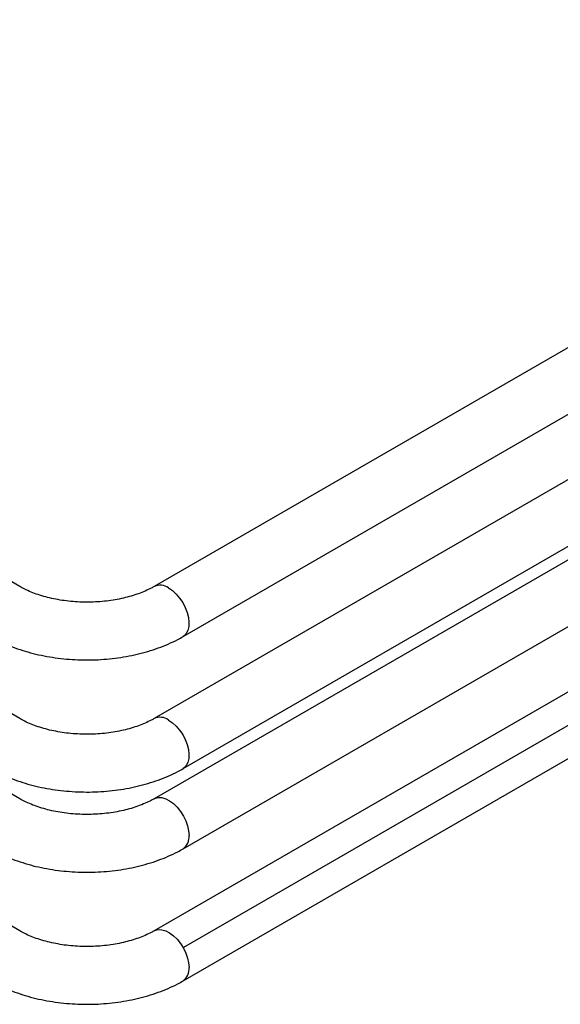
# Paper-space layout 'Sheet1' of a CAD drawing. Header units: millimetres. Extents: x -80341 to 21249, y 0 to 26255.
# Tile 118 of 154: x 16884 to 17072, y 8054 to 8395. Entities that reach past the tile are written whole.
import ezdxf

# ---------------------------------------------------------------- set-up
doc = ezdxf.new("R2010")
doc.units = ezdxf.units.MM
doc.linetypes.add('SLD-Sólida', pattern=[0])
doc.layers.add('DETALHAMENTO', color=8, linetype='SLD-Sólida')

psp = doc.layouts.new('Sheet1')

# ---------------------------------------------------------------- linework, layer by layer
at = {"color": 7, "linetype": 'SLD-Sólida', "lineweight": 25, "ltscale": 25}
for p, q in [((16884.46, 8198.81), (16260.79, 8558.84)), ((16884.46, 8153.09), (16221.19, 8535.98)), ((16884.46, 8125.32), (16211.8, 8513.64)), ((16884.46, 8079.6), (16170.46, 8491.78)), ((17111.64, 8303.07), (16931.03, 8198.81)), ((16941.03, 8181.49), (17121.64, 8285.75)), ((17151.24, 8280.21), (16931.03, 8153.09)), ((16941.03, 8135.77), (17161.24, 8262.89)), ((17111.64, 8229.58), (16931.03, 8125.32)), ((16941.03, 8108), (17121.64, 8212.26)), ((17151.24, 8206.72), (16931.03, 8079.6)), ((16941.03, 8062.28), (17161.24, 8189.4))]:
    psp.add_line(p, q, dxfattribs=at)
at = {"color": 7, "linetype": 'SLD-Sólida', "lineweight": 25, "ltscale": 25, "flags": 128}
for points in [[(16936.03, 8198.31), (16937.37, 8197.39), (16938.66, 8196.21), (16939.85, 8194.81), (16940.91, 8193.24), (16941.79, 8191.56), (16942.46, 8189.83), (16942.9, 8188.11), (16943.09, 8186.46), (16943.03, 8184.95), (16942.71, 8183.62), (16942.15, 8182.53), (16941.37, 8181.72), (16941.03, 8181.49)], [(16936.03, 8152.59), (16937.37, 8151.67), (16938.66, 8150.49), (16939.85, 8149.09), (16940.91, 8147.52), (16941.79, 8145.84), (16942.46, 8144.11), (16942.9, 8142.39), (16943.09, 8140.74), (16943.03, 8139.23), (16942.71, 8137.9), (16942.15, 8136.81), (16941.37, 8136), (16941.03, 8135.77)], [(16931.04, 8125.32), (16931.4, 8125.5), (16932.49, 8125.77), (16933.72, 8125.71), (16935.02, 8125.32), (16936.37, 8124.62), (16937.7, 8123.63), (16938.97, 8122.39), (16940.13, 8120.94), (16941.15, 8119.34), (16941.98, 8117.64), (16942.59, 8115.9), (16942.97, 8114.2), (16943.1, 8112.58)], [(16931.04, 8079.61), (16931.4, 8079.78), (16932.49, 8080.05), (16933.72, 8079.99), (16935.02, 8079.6), (16936.37, 8078.9), (16937.7, 8077.91), (16938.97, 8076.67), (16940.13, 8075.22), (16941.15, 8073.62), (16941.98, 8071.92), (16942.59, 8070.19), (16942.97, 8068.48), (16943.1, 8066.86)]]:
    psp.add_lwpolyline(points, dxfattribs=at)
at = {"color": 7, "linetype": 'SLD-Sólida', "lineweight": 25, "ltscale": 625}
for centre, radius, start, end in [((16933.11, 8194.31), 4.96, 53.8924, 114.6163), ((16933.11, 8148.59), 4.95, 53.8745, 114.815), ((16938.31, 8111.98), 4.82, 304.2744, 7.0615), ((16938.31, 8066.27), 4.82, 304.2744, 7.0615)]:
    psp.add_arc(centre, radius, start, end, dxfattribs=at)
at = {"color": 7, "linetype": 'SLD-Sólida', "lineweight": 25, "ltscale": 25}
for points, knots in [([(16931.03, 8198.81), (16930.7, 8198.62), (16929.73, 8198.08), (16927.95, 8197.23), (16925.62, 8196.3), (16923.09, 8195.47), (16920.38, 8194.76), (16917.52, 8194.18), (16914.54, 8193.75), (16911.48, 8193.48), (16908.38, 8193.36), (16905.26, 8193.41), (16902.17, 8193.62), (16899.15, 8193.99), (16896.23, 8194.51), (16893.44, 8195.18), (16890.81, 8195.97), (16888.39, 8196.87), (16886.25, 8197.82), (16885.03, 8198.49), (16884.46, 8198.81)], [0, 0, 0, 0, 0.029265, 0.085265, 0.141665, 0.198529, 0.255832, 0.313518, 0.371518, 0.429752, 0.488139, 0.546595, 0.605029, 0.663336, 0.721435, 0.779243, 0.836683, 0.893686, 0.950202, 1, 1, 1, 1]), ([(16874.46, 8181.49), (16875.02, 8181.17), (16876.61, 8180.28), (16879.38, 8178.96), (16882.8, 8177.57), (16886.37, 8176.39), (16890.07, 8175.39), (16893.86, 8174.59), (16897.74, 8173.99), (16901.67, 8173.58), (16905.63, 8173.38), (16909.6, 8173.37), (16913.57, 8173.57), (16917.5, 8173.96), (16921.38, 8174.55), (16925.18, 8175.33), (16928.88, 8176.32), (16932.47, 8177.49), (16935.92, 8178.87), (16938.76, 8180.22), (16940.41, 8181.14), (16941.03, 8181.49)], [0, 0, 0, 0, 0.030371, 0.08587, 0.141276, 0.196576, 0.251722, 0.306707, 0.361546, 0.416274, 0.470929, 0.525558, 0.580208, 0.634913, 0.689722, 0.744684, 0.799845, 0.855246, 0.910917, 0.96686, 1, 1, 1, 1]), ([(16931.03, 8153.09), (16930.7, 8152.9), (16929.73, 8152.36), (16927.95, 8151.51), (16925.62, 8150.58), (16923.09, 8149.75), (16920.38, 8149.04), (16917.52, 8148.46), (16914.54, 8148.03), (16911.48, 8147.76), (16908.38, 8147.64), (16905.26, 8147.69), (16902.17, 8147.9), (16899.15, 8148.27), (16896.23, 8148.79), (16893.44, 8149.46), (16890.81, 8150.25), (16888.39, 8151.15), (16886.25, 8152.1), (16885.03, 8152.77), (16884.46, 8153.09)], [0, 0, 0, 0, 0.0292652, 0.0852655, 0.1416647, 0.1985291, 0.2558319, 0.3135183, 0.3715178, 0.4297519, 0.4881387, 0.546595, 0.6050286, 0.6633363, 0.7214348, 0.7792428, 0.8366828, 0.8936863, 0.9502015, 1, 1, 1, 1]), ([(16874.46, 8135.77), (16875.02, 8135.45), (16876.61, 8134.56), (16879.38, 8133.24), (16882.8, 8131.85), (16886.37, 8130.67), (16890.07, 8129.67), (16893.86, 8128.87), (16897.74, 8128.27), (16901.67, 8127.87), (16905.63, 8127.66), (16909.6, 8127.65), (16913.57, 8127.85), (16917.5, 8128.24), (16921.38, 8128.83), (16925.18, 8129.61), (16928.88, 8130.6), (16932.47, 8131.78), (16935.92, 8133.15), (16938.76, 8134.5), (16940.41, 8135.42), (16941.03, 8135.77)], [0, 0, 0, 0, 0.030371, 0.08587, 0.141276, 0.196576, 0.251722, 0.306707, 0.361546, 0.416274, 0.470929, 0.525558, 0.580208, 0.634913, 0.689722, 0.744684, 0.799845, 0.855246, 0.910917, 0.96686, 1, 1, 1, 1]), ([(16931.03, 8125.32), (16930.7, 8125.13), (16929.73, 8124.59), (16927.95, 8123.74), (16925.62, 8122.81), (16923.09, 8121.98), (16920.38, 8121.27), (16917.52, 8120.69), (16914.54, 8120.26), (16911.48, 8119.99), (16908.38, 8119.87), (16905.26, 8119.92), (16902.17, 8120.13), (16899.15, 8120.5), (16896.23, 8121.02), (16893.44, 8121.69), (16890.81, 8122.48), (16888.39, 8123.38), (16886.25, 8124.33), (16885.03, 8125), (16884.46, 8125.32)], [0, 0, 0, 0, 0.029265, 0.085265, 0.141665, 0.198529, 0.255832, 0.313518, 0.371518, 0.429752, 0.488139, 0.546595, 0.605029, 0.663336, 0.721435, 0.779243, 0.836683, 0.893686, 0.950202, 1, 1, 1, 1]), ([(16874.46, 8108), (16875.02, 8107.68), (16876.61, 8106.79), (16879.38, 8105.47), (16882.8, 8104.08), (16886.37, 8102.9), (16890.07, 8101.9), (16893.86, 8101.1), (16897.74, 8100.5), (16901.67, 8100.1), (16905.63, 8099.89), (16909.6, 8099.88), (16913.57, 8100.08), (16917.5, 8100.47), (16921.38, 8101.06), (16925.18, 8101.84), (16928.88, 8102.83), (16932.47, 8104.01), (16935.92, 8105.38), (16938.76, 8106.73), (16940.41, 8107.65), (16941.03, 8108)], [0, 0, 0, 0, 0.030371, 0.08587, 0.141276, 0.196576, 0.251722, 0.306707, 0.361546, 0.416274, 0.470929, 0.525558, 0.580208, 0.634913, 0.689722, 0.744684, 0.799845, 0.855246, 0.910917, 0.96686, 1, 1, 1, 1]), ([(16931.03, 8079.6), (16930.7, 8079.41), (16929.73, 8078.87), (16927.95, 8078.02), (16925.62, 8077.09), (16923.09, 8076.26), (16920.38, 8075.55), (16917.52, 8074.97), (16914.54, 8074.54), (16911.48, 8074.27), (16908.38, 8074.15), (16905.26, 8074.2), (16902.17, 8074.41), (16899.15, 8074.78), (16896.23, 8075.31), (16893.44, 8075.97), (16890.81, 8076.76), (16888.39, 8077.66), (16886.25, 8078.61), (16885.03, 8079.29), (16884.46, 8079.6)], [0, 0, 0, 0, 0.029265, 0.085265, 0.141665, 0.198529, 0.255832, 0.313518, 0.371518, 0.429752, 0.488139, 0.546595, 0.605029, 0.663336, 0.721435, 0.779243, 0.836683, 0.893686, 0.950202, 1, 1, 1, 1]), ([(16874.46, 8062.28), (16875.02, 8061.96), (16876.61, 8061.07), (16879.38, 8059.75), (16882.8, 8058.37), (16886.37, 8057.18), (16890.07, 8056.18), (16893.86, 8055.38), (16897.74, 8054.78), (16901.67, 8054.38), (16905.63, 8054.17), (16909.6, 8054.17), (16913.57, 8054.36), (16917.5, 8054.75), (16921.38, 8055.34), (16925.18, 8056.12), (16928.88, 8057.11), (16932.47, 8058.29), (16935.92, 8059.66), (16938.76, 8061.01), (16940.41, 8061.94), (16941.03, 8062.28)], [0, 0, 0, 0, 0.030371, 0.08587, 0.141276, 0.196576, 0.251722, 0.306707, 0.361546, 0.416274, 0.470929, 0.525558, 0.580208, 0.634913, 0.689722, 0.744684, 0.799845, 0.855246, 0.910917, 0.96686, 1, 1, 1, 1])]:
    psp.add_open_spline(points, degree=3, knots=knots, dxfattribs=at)
at = {"layer": 'DETALHAMENTO', "ltscale": 25}
psp.add_line((16941.31, 8073.99), (19611.01, 9615.18), dxfattribs=at)

doc.saveas('drawing.dxf')
